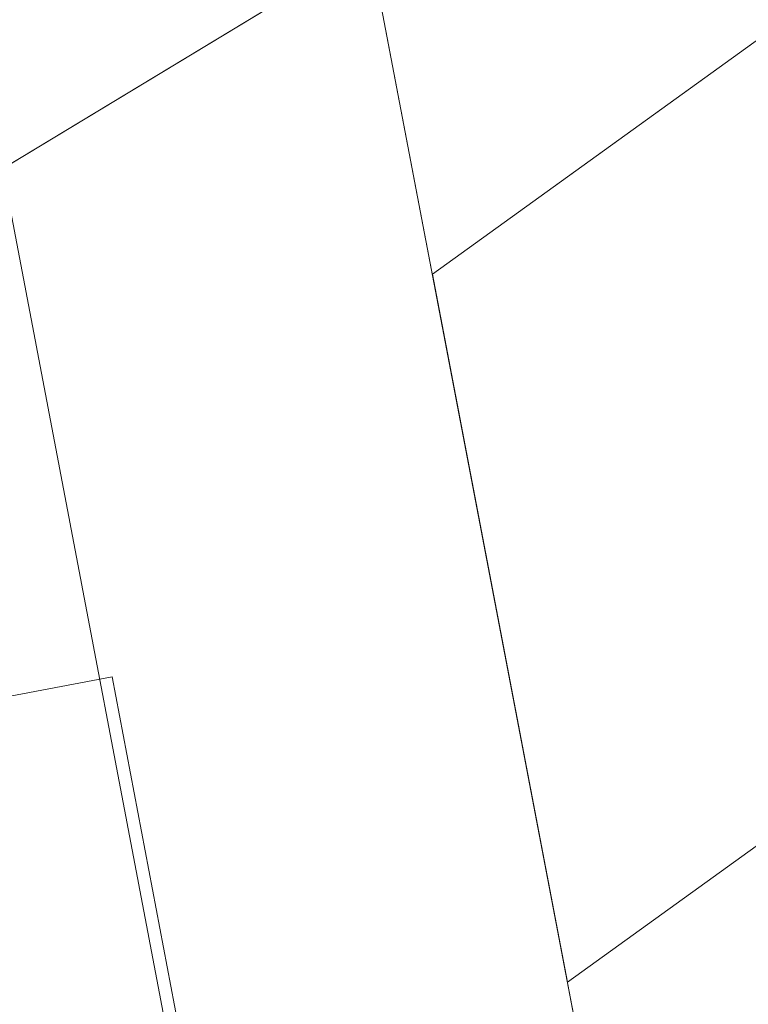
# Model space of a CAD drawing. Extents: x 3503739 to 3504470, y 5375172 to 5375561.
# Tile 24 of 142: x 3504137.223 to 3504137.669, y 5375385.099 to 5375385.702. Entities that reach past the tile are written whole.
import ezdxf

# ---------------------------------------------------------------- set-up
doc = ezdxf.new("R2010")
doc.units = 0
doc.header["$MEASUREMENT"] = 0
doc.layers.add('_4WP_KANCADT__', color=7, linetype='Continuous')
doc.layers.add('BHM_WA', color=7, linetype='Continuous')

msp = doc.modelspace()

# ---------------------------------------------------------------- linework, layer by layer
at = {"layer": '_4WP_KANCADT__', "color": 7, "linetype": 'Continuous', "lineweight": 13}
msp.add_lwpolyline([(3504135.3147, 5375384.92726), (3504137.27969, 5375385.29986), (3504137.5692, 5375383.77307), (3504135.60421, 5375383.40047), (3504135.3147, 5375384.92726)], dxfattribs=at)
at = {"layer": '_4WP_KANCADT__', "color": 1, "linetype": 'Continuous', "lineweight": 20}
msp.add_lwpolyline([(3504135.3147, 5375384.92726), (3504137.27969, 5375385.29986), (3504137.5692, 5375383.77307), (3504135.60421, 5375383.40047), (3504135.3147, 5375384.92726)], dxfattribs=at)
at = {"layer": 'BHM_WA', "color": 254, "linetype": 'Continuous', "lineweight": 9}
for points in [[(3504137.86179, 5375386.93827, 0), (3504137.01288, 5375386.42505, 0), (3504136.53552, 5375386.88354, 0), (3504136.52113, 5375386.89737, 0), (3504136.12533, 5375387.27751, 0), (3504135.73107, 5375386.86701, 0), (3504135.71439, 5375386.84965, 0), (3504135.57117, 5375386.70053, 0), (3504136.90145, 5375385.42285, 0), (3504142.2795, 5375388.6742, 0)], [(3504135.94134, 5375386.99615, 0), (3504139.95932, 5375387.76235, 0), (3504140.09806, 5375387.03478, 0), (3504140.09886, 5375387.03059, 0), (3504140.11324, 5375386.95519, 0), (3504137.55841, 5375385.11284, 0), (3504137.47573, 5375385.54638, 0), (3504139.49963, 5375387.00586, 0), (3504139.50831, 5375387.01212, 0), (3504139.99285, 5375387.36154, 0), (3504137.82047, 5375386.94728, 0), (3504137.74875, 5375386.93361, 0), (3504136.01627, 5375386.60323, 0), (3504139.99285, 5375387.36154, 0), (3504139.50831, 5375387.01212, 0), (3504139.49963, 5375387.00586, 0), (3504137.47573, 5375385.54638, 0), (3504137.55841, 5375385.11284, 0), (3504140.11324, 5375386.95519, 0), (3504139.95932, 5375387.76235, 0), (3504135.94134, 5375386.99615, 0)], [(3504135.94134, 5375386.99615, 0), (3504139.95932, 5375387.76235, 0), (3504140.09806, 5375387.03478, 0), (3504140.09886, 5375387.03059, 0), (3504140.11324, 5375386.95519, 0), (3504137.55841, 5375385.11284, 0), (3504137.47573, 5375385.54638, 0), (3504139.49963, 5375387.00586, 0), (3504139.50831, 5375387.01212, 0), (3504139.99285, 5375387.36154, 0), (3504137.82047, 5375386.94728, 0), (3504137.74875, 5375386.93361, 0), (3504136.01627, 5375386.60323, 0), (3504139.99285, 5375387.36154, 0), (3504137.47573, 5375385.54638, 0), (3504137.55841, 5375385.11284, 0), (3504140.11324, 5375386.95519, 0), (3504139.95932, 5375387.76235, 0), (3504135.94134, 5375386.99615, 0)], [(3504135.57117, 5375386.70053, 0), (3504136.90145, 5375385.42285, 0), (3504139.52138, 5375387.00676, 0)], [(3504136.4507, 5375384.51545, 0), (3504136.60197, 5375384.5443, 0), (3504137.55962, 5375384.72692, 0), (3504137.56052, 5375384.72709, 0), (3504137.56144, 5375384.72726, 0), (3504137.56236, 5375384.72744, 0), (3504137.5633, 5375384.72762, 0), (3504137.56425, 5375384.7278, 0), (3504137.5652, 5375384.72798, 0), (3504137.56615, 5375384.72816, 0), (3504137.62946, 5375384.74023, 0), (3504137.62392, 5375384.7693, 0), (3504137.62383, 5375384.76978, 0), (3504137.62373, 5375384.77025, 0), (3504137.62365, 5375384.77073, 0), (3504137.62355, 5375384.7712, 0), (3504137.62347, 5375384.77167, 0), (3504137.62338, 5375384.77213, 0), (3504137.62329, 5375384.77259, 0), (3504137.40468, 5375385.91899, 0), (3504136.22592, 5375385.69421, 0), (3504137.40468, 5375385.91899, 0), (3504137.43749, 5375385.74692, 0)], [(3504137.40468, 5375385.91899, 0), (3504137.62329, 5375384.77259, 0), (3504137.62338, 5375384.77213, 0), (3504137.62347, 5375384.77167, 0), (3504137.62355, 5375384.7712, 0), (3504137.62365, 5375384.77073, 0), (3504137.62373, 5375384.77025, 0), (3504137.62383, 5375384.76978, 0), (3504137.62392, 5375384.7693, 0), (3504137.62946, 5375384.74023, 0), (3504137.56615, 5375384.72816, 0), (3504137.5652, 5375384.72798, 0), (3504137.56425, 5375384.7278, 0), (3504137.5633, 5375384.72762, 0), (3504137.56236, 5375384.72744, 0), (3504137.56144, 5375384.72726, 0), (3504137.56052, 5375384.72709, 0), (3504137.55962, 5375384.72692, 0), (3504136.60197, 5375384.5443, 0), (3504136.4507, 5375384.51545, 0), (3504137.62946, 5375384.74023, 0), (3504137.40468, 5375385.91899, 0)], [(3504136.4507, 5375384.51545, 0), (3504137.62946, 5375384.74023, 0), (3504137.40468, 5375385.91899, 0)], [(3504136.64945, 5375384.80786, 0), (3504137.3404, 5375384.93962, 0), (3504137.20927, 5375385.62723, 0), (3504136.51832, 5375385.49547, 0), (3504137.20927, 5375385.62723, 0), (3504137.3404, 5375384.93962, 0), (3504136.64945, 5375384.80786, 0), (3504136.51832, 5375385.49547, 0), (3504136.64945, 5375384.80786, 0)], [(3504136.64945, 5375384.80786, 0), (3504137.3404, 5375384.93962, 0), (3504137.20927, 5375385.62723, 0), (3504136.51832, 5375385.49547, 0), (3504136.64945, 5375384.80786, 0), (3504137.3404, 5375384.93962, 0), (3504137.20927, 5375385.62723, 0), (3504136.51832, 5375385.49547, 0), (3504136.64945, 5375384.80786, 0)]]:
    msp.add_polyline3d(points, dxfattribs=at)

doc.saveas('drawing.dxf')
